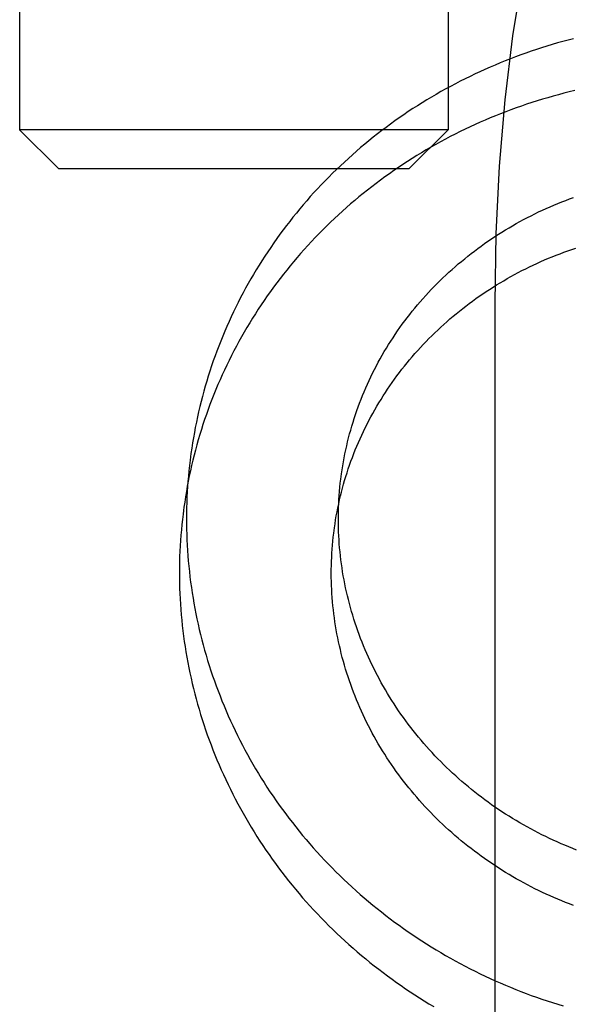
# Model space of a CAD drawing. Header units: inches. Extents: x 0 to 304, y 0 to 196.
# Tile 35 of 98: x 91.02 to 91.162, y 103.088 to 103.34. Entities that reach past the tile are written whole.
import ezdxf

# ---------------------------------------------------------------- set-up
doc = ezdxf.new("R2010")
doc.units = ezdxf.units.IN
doc.header["$LTSCALE"] = 16.696429
doc.header["$MEASUREMENT"] = 0
doc.linetypes.add('HIDDEN', pattern=[0.2, 0.1, -0.1])
doc.layers.add('DEFAULT_2', color=8, linetype='HIDDEN')

msp = doc.modelspace()

# ---------------------------------------------------------------- linework, layer by layer
at = {"layer": 'DEFAULT_2', "color": 8, "linetype": 'HIDDEN'}
for p, q in [((91.02029, 103.53547), (91.02029, 103.31197)), ((91.13029, 103.53547), (91.13029, 103.31197)), ((91.03029, 103.30197), (91.02029, 103.31197)), ((91.13029, 103.31197), (91.02029, 103.31197)), ((91.12029, 103.30197), (91.13029, 103.31197)), ((91.03029, 103.30197), (91.12029, 103.30197)), ((91.14227, 103.26747), (91.14227, 102.84347))]:
    msp.add_line(p, q, dxfattribs=at)
for points in [[(91.18846, 103.42547), (91.18326, 103.42446), (91.17818, 103.42151), (91.17321, 103.4166), (91.16842, 103.40983), (91.16389, 103.40125), (91.15966, 103.391), (91.1558, 103.37919), (91.15235, 103.36598), (91.14935, 103.35153), (91.14684, 103.33603), (91.14486, 103.31965), (91.14343, 103.30263), (91.14256, 103.28527), (91.14227, 103.26747)], [(91.16249, 103.33531), (91.16112, 103.33496), (91.15975, 103.33459), (91.15838, 103.33421), (91.15702, 103.33381), (91.15566, 103.3334), (91.1543, 103.33298), (91.15295, 103.33254), (91.15161, 103.33209), (91.15027, 103.33163), (91.14894, 103.33115), (91.14761, 103.33066), (91.14629, 103.33016), (91.14497, 103.32964), (91.14366, 103.32911), (91.14235, 103.32856), (91.14106, 103.32801), (91.13976, 103.32744), (91.13848, 103.32685), (91.1372, 103.32626), (91.13593, 103.32565), (91.13466, 103.32503), (91.13341, 103.32439), (91.13216, 103.32374), (91.13091, 103.32308), (91.12968, 103.32241)], [(91.12968, 103.32241), (91.12845, 103.32173), (91.12723, 103.32103), (91.12602, 103.32032), (91.12481, 103.3196), (91.12362, 103.31886), (91.12243, 103.31812), (91.12125, 103.31736), (91.12008, 103.31659), (91.11892, 103.31581), (91.11777, 103.31501), (91.11662, 103.31421), (91.11549, 103.31339), (91.11436, 103.31256), (91.11325, 103.31172), (91.11214, 103.31087), (91.11105, 103.31001), (91.10996, 103.30914), (91.10888, 103.30825), (91.10782, 103.30736), (91.10676, 103.30645), (91.10572, 103.30554), (91.10468, 103.30461), (91.10366, 103.30367), (91.10264, 103.30272), (91.10164, 103.30177), (91.10064, 103.3008), (91.09966, 103.29982), (91.09869, 103.29883), (91.09773, 103.29784), (91.09678, 103.29683), (91.09585, 103.29581), (91.09492, 103.29479), (91.09401, 103.29375), (91.09311, 103.29271), (91.09221, 103.29165), (91.09134, 103.29059), (91.09047, 103.28952), (91.08962, 103.28844), (91.08877, 103.28735), (91.08794, 103.28625), (91.08713, 103.28515), (91.08632, 103.28404), (91.08553, 103.28291), (91.08475, 103.28178), (91.08398, 103.28065), (91.08323, 103.2795), (91.08248, 103.27835), (91.08175, 103.27719), (91.08104, 103.27602), (91.08034, 103.27485), (91.07965, 103.27367), (91.07897, 103.27248), (91.07831, 103.27128), (91.07766, 103.27008), (91.07702, 103.26887), (91.0764, 103.26766), (91.07579, 103.26644), (91.07519, 103.26521), (91.07461, 103.26397), (91.07404, 103.26274), (91.07349, 103.26149), (91.07295, 103.26024), (91.07242, 103.25898), (91.07191, 103.25772), (91.07141, 103.25646), (91.07093, 103.25518), (91.07046, 103.25391), (91.07, 103.25263), (91.06956, 103.25134), (91.06913, 103.25005), (91.06872, 103.24876), (91.06832, 103.24746), (91.06794, 103.24616), (91.06757, 103.24485), (91.06721, 103.24354), (91.06687, 103.24222), (91.06655, 103.24091), (91.06624, 103.23959), (91.06594, 103.23826), (91.06566, 103.23693), (91.06539, 103.2356), (91.06514, 103.23427), (91.0649, 103.23294), (91.06468, 103.2316), (91.06447, 103.23026), (91.06428, 103.22892), (91.06416, 103.22806)], [(91.16279, 103.32199), (91.1614, 103.32166), (91.16001, 103.32131), (91.15863, 103.32095), (91.15726, 103.32057), (91.15588, 103.32018), (91.15452, 103.31978), (91.15315, 103.31936), (91.1518, 103.31893), (91.15044, 103.31848), (91.1491, 103.31802), (91.14775, 103.31755), (91.14642, 103.31706), (91.14508, 103.31656), (91.14376, 103.31605), (91.14244, 103.31552), (91.14113, 103.31498), (91.13982, 103.31443), (91.13852, 103.31386)], [(91.13852, 103.31386), (91.13722, 103.31328), (91.13594, 103.31269), (91.13466, 103.31208), (91.13338, 103.31146), (91.13212, 103.31083), (91.13086, 103.31018), (91.1296, 103.30953), (91.12836, 103.30886), (91.12712, 103.30817), (91.12589, 103.30748), (91.12467, 103.30677), (91.12346, 103.30605), (91.12226, 103.30531), (91.12106, 103.30457), (91.11987, 103.30381), (91.11869, 103.30304), (91.11752, 103.30226), (91.11636, 103.30147), (91.11521, 103.30066), (91.11407, 103.29985), (91.11294, 103.29902), (91.11181, 103.29818), (91.1107, 103.29733), (91.10959, 103.29647), (91.1085, 103.29559), (91.10741, 103.29471), (91.10634, 103.29381), (91.10527, 103.29291), (91.10422, 103.29199), (91.10318, 103.29106), (91.10214, 103.29012), (91.10112, 103.28917), (91.10011, 103.28821), (91.09911, 103.28725), (91.09812, 103.28627), (91.09714, 103.28528), (91.09617, 103.28428), (91.09522, 103.28327), (91.09427, 103.28225), (91.09334, 103.28122), (91.09242, 103.28018), (91.09151, 103.27914), (91.09061, 103.27808), (91.08973, 103.27701), (91.08885, 103.27594), (91.08799, 103.27486), (91.08714, 103.27377), (91.08631, 103.27267), (91.08548, 103.27156), (91.08467, 103.27044), (91.08387, 103.26932), (91.08309, 103.26818), (91.08231, 103.26704), (91.08155, 103.26589), (91.08081, 103.26474), (91.08007, 103.26357), (91.07935, 103.2624), (91.07864, 103.26122), (91.07795, 103.26003), (91.07726, 103.25884), (91.0766, 103.25764), (91.07594, 103.25644), (91.0753, 103.25522), (91.07467, 103.254), (91.07406, 103.25278), (91.07346, 103.25154), (91.07287, 103.25031), (91.0723, 103.24906), (91.07174, 103.24781), (91.0712, 103.24656), (91.07067, 103.2453), (91.07015, 103.24403), (91.06965, 103.24276), (91.06916, 103.24148), (91.06869, 103.2402), (91.06823, 103.23891), (91.06778, 103.23762), (91.06735, 103.23632), (91.06694, 103.23502), (91.06654, 103.23372), (91.06615, 103.23241), (91.06578, 103.2311), (91.06542, 103.22978), (91.06508, 103.22846), (91.06475, 103.22714), (91.06443, 103.22581), (91.06414, 103.22448), (91.06385, 103.22315), (91.06358, 103.22181), (91.06333, 103.22047), (91.06309, 103.21913), (91.06287, 103.21779), (91.06266, 103.21644), (91.06246, 103.21509), (91.06235, 103.21423)], [(91.10283, 103.22299), (91.10292, 103.22369), (91.10307, 103.22472), (91.10324, 103.22575), (91.10341, 103.22677), (91.1036, 103.2278), (91.10381, 103.22882), (91.10402, 103.22984), (91.10425, 103.23086), (91.10449, 103.23188), (91.10474, 103.23289), (91.10501, 103.2339), (91.10528, 103.2349), (91.10557, 103.2359), (91.10588, 103.2369), (91.10619, 103.2379), (91.10652, 103.23889), (91.10686, 103.23988), (91.10721, 103.24086), (91.10758, 103.24184), (91.10795, 103.24281), (91.10834, 103.24378), (91.10874, 103.24475), (91.10915, 103.24571), (91.10958, 103.24667), (91.11002, 103.24762), (91.11046, 103.24856), (91.11092, 103.2495), (91.11139, 103.25044), (91.11188, 103.25137), (91.11237, 103.25229), (91.11288, 103.25321), (91.11339, 103.25412), (91.11392, 103.25503), (91.11446, 103.25593), (91.11501, 103.25682), (91.11557, 103.25771), (91.11615, 103.25859), (91.11673, 103.25946), (91.11732, 103.26033), (91.11793, 103.26119), (91.11854, 103.26205), (91.11917, 103.26289), (91.11981, 103.26373), (91.12045, 103.26456), (91.12111, 103.26539), (91.12177, 103.26621), (91.12245, 103.26702), (91.12314, 103.26782), (91.12383, 103.26861), (91.12454, 103.2694), (91.12526, 103.27018), (91.12598, 103.27095), (91.12671, 103.27171), (91.12746, 103.27247), (91.12821, 103.27321), (91.12897, 103.27395), (91.12974, 103.27468), (91.13052, 103.2754), (91.13131, 103.27611), (91.13211, 103.27682), (91.13292, 103.27751), (91.13373, 103.27819), (91.13455, 103.27887), (91.13538, 103.27954), (91.13622, 103.2802), (91.13707, 103.28084), (91.13792, 103.28148), (91.13879, 103.28211), (91.13966, 103.28273), (91.14053, 103.28334), (91.14142, 103.28394), (91.14231, 103.28454), (91.14321, 103.28512), (91.14412, 103.28569), (91.14503, 103.28625), (91.14595, 103.2868), (91.14687, 103.28734), (91.14781, 103.28788), (91.14875, 103.2884), (91.14969, 103.28891), (91.15065, 103.28941), (91.1516, 103.2899), (91.15257, 103.29038), (91.15354, 103.29085), (91.15451, 103.29131), (91.15549, 103.29176), (91.15648, 103.29219), (91.15747, 103.29262), (91.15847, 103.29304), (91.15947, 103.29344), (91.16048, 103.29384), (91.16149, 103.29422), (91.1625, 103.29459)], [(91.10101, 103.20916), (91.10111, 103.20985), (91.10126, 103.21087), (91.10142, 103.2119), (91.10159, 103.21292), (91.10178, 103.21394), (91.10198, 103.21495), (91.1022, 103.21597), (91.10242, 103.21698), (91.10266, 103.21799), (91.10291, 103.21899), (91.10317, 103.21999), (91.10345, 103.22099), (91.10373, 103.22199), (91.10403, 103.22298), (91.10434, 103.22397), (91.10467, 103.22495), (91.10501, 103.22593), (91.10535, 103.22691), (91.10571, 103.22788), (91.10609, 103.22885), (91.10647, 103.22982), (91.10687, 103.23078), (91.10727, 103.23173), (91.10769, 103.23268), (91.10813, 103.23363), (91.10857, 103.23457), (91.10902, 103.2355), (91.10949, 103.23643), (91.10997, 103.23736), (91.11046, 103.23827), (91.11096, 103.23919), (91.11147, 103.2401), (91.11199, 103.241), (91.11252, 103.24189), (91.11307, 103.24278), (91.11362, 103.24366), (91.11419, 103.24454), (91.11476, 103.24541), (91.11535, 103.24627), (91.11595, 103.24713), (91.11656, 103.24798), (91.11717, 103.24882), (91.1178, 103.24966), (91.11844, 103.25049), (91.11909, 103.25131), (91.11975, 103.25212), (91.12042, 103.25293), (91.1211, 103.25373), (91.12179, 103.25452), (91.12248, 103.25531), (91.12319, 103.25608), (91.12391, 103.25685), (91.12463, 103.25761), (91.12537, 103.25836), (91.12611, 103.25911), (91.12687, 103.25984), (91.12763, 103.26057), (91.1284, 103.26129), (91.12918, 103.262), (91.12997, 103.2627), (91.13077, 103.2634), (91.13157, 103.26408), (91.13239, 103.26475), (91.13321, 103.26542), (91.13404, 103.26608), (91.13487, 103.26673), (91.13572, 103.26737), (91.13657, 103.268), (91.13743, 103.26862), (91.1383, 103.26923), (91.13918, 103.26983), (91.14006, 103.27042), (91.14095, 103.271), (91.14185, 103.27157), (91.14275, 103.27214), (91.14366, 103.27269), (91.14458, 103.27323), (91.1455, 103.27377), (91.14643, 103.27429), (91.14737, 103.2748), (91.14831, 103.27531), (91.14926, 103.2758), (91.15021, 103.27628), (91.15117, 103.27675), (91.15214, 103.27722), (91.15311, 103.27767), (91.15408, 103.27811), (91.15507, 103.27854), (91.15605, 103.27896), (91.15704, 103.27937), (91.15804, 103.27977), (91.15904, 103.28015), (91.16005, 103.28053), (91.16106, 103.2809), (91.16207, 103.28125), (91.16309, 103.2816)], [(91.06416, 103.22806), (91.06405, 103.22716), (91.06389, 103.22581), (91.06374, 103.22445), (91.06361, 103.2231), (91.0635, 103.22174), (91.0634, 103.22038), (91.06331, 103.21902), (91.06324, 103.21766), (91.06319, 103.2163), (91.06315, 103.21494), (91.06313, 103.21357), (91.06312, 103.21221), (91.06312, 103.21085), (91.06314, 103.20948), (91.06318, 103.20812), (91.06323, 103.20675), (91.0633, 103.20539), (91.06338, 103.20403), (91.06348, 103.20267), (91.06359, 103.20131), (91.06372, 103.19995), (91.06386, 103.19859), (91.06402, 103.19723), (91.06419, 103.19587), (91.06438, 103.19452), (91.06458, 103.19316), (91.0648, 103.19181), (91.06503, 103.19046), (91.06527, 103.18912), (91.06554, 103.18777), (91.06581, 103.18643), (91.06611, 103.18509), (91.06641, 103.18375), (91.06673, 103.18242), (91.06707, 103.18109), (91.06742, 103.17976), (91.06779, 103.17843), (91.06817, 103.17711), (91.06856, 103.17579), (91.06897, 103.17448), (91.0694, 103.17317), (91.06983, 103.17186), (91.07029, 103.17056), (91.07075, 103.16926), (91.07124, 103.16797), (91.07173, 103.16668), (91.07224, 103.1654), (91.07277, 103.16412), (91.07331, 103.16285), (91.07386, 103.16158), (91.07442, 103.16032), (91.07501, 103.15906), (91.0756, 103.15781), (91.07621, 103.15656), (91.07683, 103.15532), (91.07747, 103.15409), (91.07812, 103.15286), (91.07878, 103.15164), (91.07946, 103.15042), (91.08015, 103.14922), (91.08085, 103.14802), (91.08157, 103.14682), (91.0823, 103.14563), (91.08304, 103.14445), (91.08379, 103.14328), (91.08456, 103.14212), (91.08535, 103.14096), (91.08614, 103.13981), (91.08695, 103.13867), (91.08777, 103.13753), (91.0886, 103.13641), (91.08944, 103.13529), (91.0903, 103.13418), (91.09117, 103.13308), (91.09205, 103.13199), (91.09294, 103.1309), (91.09385, 103.12983), (91.09477, 103.12876), (91.09569, 103.12771), (91.09663, 103.12666), (91.09759, 103.12562), (91.09855, 103.12459), (91.09952, 103.12357), (91.10051, 103.12256), (91.10151, 103.12157), (91.10251, 103.12058), (91.10353, 103.1196), (91.10456, 103.11863), (91.1056, 103.11767), (91.10665, 103.11672), (91.10771, 103.11578), (91.10878, 103.11486), (91.10986, 103.11394), (91.11095, 103.11304), (91.11205, 103.11214), (91.11316, 103.11126), (91.11428, 103.11039), (91.11541, 103.10953), (91.11655, 103.10868), (91.1177, 103.10784), (91.11886, 103.10701), (91.12002, 103.1062), (91.1212, 103.10539), (91.12238, 103.1046), (91.12357, 103.10382), (91.12477, 103.10306), (91.12598, 103.1023), (91.1272, 103.10156), (91.12842, 103.10083), (91.12966, 103.10011), (91.1309, 103.0994), (91.13214, 103.09871), (91.1334, 103.09803), (91.13466, 103.09736), (91.13593, 103.09671), (91.13721, 103.09606), (91.13849, 103.09543), (91.13978, 103.09482), (91.14107, 103.09421), (91.14238, 103.09362), (91.14369, 103.09305), (91.145, 103.09248), (91.14632, 103.09193), (91.14765, 103.09139), (91.14898, 103.09087), (91.15032, 103.09036), (91.15166, 103.08986), (91.15301, 103.08938), (91.15436, 103.08891), (91.15572, 103.08846), (91.15708, 103.08801), (91.15845, 103.08759), (91.15982, 103.08717)], [(91.12546, 103.15292), (91.12475, 103.15371), (91.12405, 103.15451), (91.12336, 103.15532), (91.12268, 103.15613), (91.12201, 103.15696), (91.12135, 103.15778), (91.12069, 103.15862), (91.12005, 103.15946), (91.11942, 103.16031), (91.1188, 103.16117), (91.11819, 103.16203), (91.11759, 103.1629), (91.11699, 103.16377), (91.11641, 103.16465), (91.11584, 103.16554), (91.11528, 103.16643), (91.11474, 103.16733), (91.1142, 103.16824), (91.11367, 103.16915), (91.11315, 103.17006), (91.11265, 103.17099), (91.11215, 103.17191), (91.11167, 103.17284), (91.1112, 103.17378), (91.11074, 103.17472), (91.11029, 103.17567), (91.10985, 103.17662), (91.10942, 103.17758), (91.10901, 103.17854), (91.1086, 103.17951), (91.10821, 103.18048), (91.10783, 103.18145), (91.10746, 103.18243), (91.10711, 103.18341), (91.10676, 103.1844), (91.10643, 103.18538), (91.10611, 103.18638), (91.1058, 103.18737), (91.10551, 103.18837), (91.10522, 103.18938), (91.10495, 103.19038), (91.10469, 103.19139), (91.10444, 103.1924), (91.10421, 103.19341), (91.10398, 103.19443), (91.10377, 103.19545), (91.10357, 103.19647), (91.10339, 103.19749), (91.10322, 103.19851), (91.10306, 103.19954), (91.10291, 103.20057), (91.10277, 103.2016), (91.10265, 103.20263), (91.10254, 103.20366), (91.10244, 103.20469), (91.10236, 103.20573), (91.10229, 103.20676), (91.10223, 103.20779), (91.10218, 103.20883), (91.10215, 103.20987), (91.10213, 103.2109), (91.10212, 103.21194), (91.10212, 103.21297), (91.10214, 103.21401), (91.10217, 103.21504), (91.10221, 103.21608), (91.10227, 103.21711), (91.10234, 103.21815), (91.10242, 103.21918), (91.10251, 103.22021), (91.10262, 103.22124), (91.10274, 103.22227), (91.10283, 103.22299)], [(91.06235, 103.21423), (91.06223, 103.21333), (91.06207, 103.21198), (91.06193, 103.21063), (91.0618, 103.20927), (91.06168, 103.20791), (91.06158, 103.20655), (91.0615, 103.20519), (91.06143, 103.20383), (91.06137, 103.20247), (91.06134, 103.20111), (91.06131, 103.19974), (91.0613, 103.19838), (91.06131, 103.19702), (91.06133, 103.19565), (91.06137, 103.19429), (91.06142, 103.19293), (91.06148, 103.19156), (91.06157, 103.1902), (91.06166, 103.18884), (91.06177, 103.18748), (91.0619, 103.18612), (91.06204, 103.18476), (91.0622, 103.1834), (91.06237, 103.18204), (91.06256, 103.18069), (91.06276, 103.17933), (91.06298, 103.17798), (91.06321, 103.17663), (91.06346, 103.17529), (91.06372, 103.17394), (91.064, 103.1726), (91.06429, 103.17126), (91.0646, 103.16992), (91.06492, 103.16859), (91.06525, 103.16726), (91.06561, 103.16593), (91.06597, 103.1646), (91.06635, 103.16328), (91.06675, 103.16196), (91.06716, 103.16065), (91.06758, 103.15934), (91.06802, 103.15803), (91.06847, 103.15673), (91.06894, 103.15544), (91.06942, 103.15414), (91.06992, 103.15285), (91.07043, 103.15157), (91.07095, 103.15029), (91.07149, 103.14902), (91.07204, 103.14775), (91.07261, 103.14649), (91.07319, 103.14523), (91.07379, 103.14398), (91.07439, 103.14273), (91.07502, 103.14149), (91.07565, 103.14026), (91.0763, 103.13903), (91.07696, 103.13781), (91.07764, 103.1366), (91.07833, 103.13539), (91.07903, 103.13419), (91.07975, 103.13299), (91.08048, 103.13181), (91.08122, 103.13062), (91.08198, 103.12945), (91.08275, 103.12829), (91.08353, 103.12713), (91.08432, 103.12598), (91.08513, 103.12484), (91.08595, 103.1237), (91.08678, 103.12258), (91.08763, 103.12146), (91.08849, 103.12035), (91.08935, 103.11925), (91.09024, 103.11816), (91.09113, 103.11707), (91.09203, 103.116), (91.09295, 103.11493), (91.09388, 103.11388), (91.09482, 103.11283), (91.09577, 103.11179), (91.09673, 103.11076), (91.09771, 103.10974), (91.09869, 103.10874), (91.09969, 103.10774), (91.1007, 103.10675), (91.10172, 103.10577), (91.10275, 103.1048), (91.10379, 103.10384), (91.10484, 103.10289), (91.1059, 103.10196), (91.10697, 103.10103), (91.10805, 103.10011), (91.10914, 103.09921), (91.11024, 103.09831), (91.11135, 103.09743), (91.11247, 103.09656), (91.1136, 103.0957), (91.11474, 103.09485), (91.11589, 103.09401), (91.11704, 103.09318), (91.11821, 103.09237), (91.11938, 103.09156), (91.12057, 103.09077), (91.12176, 103.08999), (91.12296, 103.08923), (91.12417, 103.08847), (91.12538, 103.08773), (91.12661, 103.087)], [(91.12364, 103.13909), (91.12294, 103.13989), (91.12224, 103.14068), (91.12154, 103.14149), (91.12086, 103.14231), (91.12019, 103.14313), (91.11953, 103.14395), (91.11888, 103.14479), (91.11824, 103.14563), (91.11761, 103.14648), (91.11698, 103.14734), (91.11637, 103.1482), (91.11577, 103.14907), (91.11518, 103.14994), (91.1146, 103.15082), (91.11403, 103.15171), (91.11347, 103.1526), (91.11292, 103.1535), (91.11238, 103.15441), (91.11185, 103.15532), (91.11134, 103.15624), (91.11083, 103.15716), (91.11034, 103.15808), (91.10986, 103.15902), (91.10938, 103.15995), (91.10892, 103.1609), (91.10847, 103.16184), (91.10804, 103.16279), (91.10761, 103.16375), (91.10719, 103.16471), (91.10679, 103.16568), (91.1064, 103.16665), (91.10602, 103.16762), (91.10565, 103.1686), (91.10529, 103.16958), (91.10495, 103.17057), (91.10462, 103.17156), (91.1043, 103.17255), (91.10399, 103.17354), (91.10369, 103.17454), (91.10341, 103.17555), (91.10313, 103.17655), (91.10287, 103.17756), (91.10263, 103.17857), (91.10239, 103.17958), (91.10217, 103.1806), (91.10196, 103.18162), (91.10176, 103.18264), (91.10157, 103.18366), (91.1014, 103.18469), (91.10124, 103.18571), (91.10109, 103.18674), (91.10096, 103.18777), (91.10083, 103.1888), (91.10072, 103.18983), (91.10063, 103.19086), (91.10054, 103.1919), (91.10047, 103.19293), (91.10041, 103.19397), (91.10036, 103.195), (91.10033, 103.19604), (91.10031, 103.19707), (91.1003, 103.19811), (91.10031, 103.19915), (91.10032, 103.20018), (91.10035, 103.20122), (91.1004, 103.20225), (91.10045, 103.20328), (91.10052, 103.20432), (91.1006, 103.20535), (91.1007, 103.20638), (91.1008, 103.20741), (91.10092, 103.20844), (91.10101, 103.20916)], [(91.16329, 103.12714), (91.16228, 103.12754), (91.16128, 103.12794), (91.16028, 103.12836), (91.15929, 103.12878), (91.1583, 103.12922), (91.15731, 103.12966), (91.15633, 103.13012), (91.15536, 103.13059), (91.15439, 103.13107), (91.15343, 103.13155), (91.15247, 103.13205), (91.15152, 103.13256), (91.15057, 103.13308), (91.14963, 103.1336), (91.1487, 103.13414), (91.14777, 103.13469), (91.14685, 103.13525), (91.14593, 103.13581), (91.14502, 103.13639), (91.14412, 103.13698), (91.14322, 103.13757), (91.14233, 103.13818), (91.14145, 103.13879), (91.14058, 103.13942), (91.13971, 103.14005), (91.13885, 103.14069), (91.138, 103.14134), (91.13715, 103.142), (91.13632, 103.14267), (91.13549, 103.14335), (91.13466, 103.14404), (91.13385, 103.14473), (91.13304, 103.14543), (91.13225, 103.14615), (91.13146, 103.14687), (91.13068, 103.1476), (91.12991, 103.14833), (91.12914, 103.14908), (91.12839, 103.14983), (91.12764, 103.15059), (91.12691, 103.15136), (91.12618, 103.15214), (91.12546, 103.15292)], [(91.16249, 103.11293), (91.16147, 103.11331), (91.16047, 103.11371), (91.15946, 103.11411), (91.15846, 103.11453), (91.15747, 103.11495), (91.15648, 103.11539), (91.1555, 103.11584), (91.15452, 103.11629), (91.15354, 103.11676), (91.15257, 103.11724), (91.15161, 103.11772), (91.15065, 103.11822), (91.1497, 103.11873), (91.14876, 103.11925), (91.14781, 103.11978), (91.14688, 103.12031), (91.14595, 103.12086), (91.14503, 103.12142), (91.14411, 103.12199), (91.14321, 103.12256), (91.1423, 103.12315), (91.14141, 103.12374), (91.14052, 103.12435), (91.13964, 103.12496), (91.13876, 103.12559), (91.1379, 103.12622), (91.13704, 103.12686), (91.13618, 103.12751), (91.13534, 103.12817), (91.1345, 103.12884), (91.13367, 103.12952), (91.13285, 103.13021), (91.13204, 103.1309), (91.13123, 103.13161), (91.13043, 103.13232), (91.12964, 103.13304), (91.12886, 103.13377), (91.12809, 103.1345), (91.12733, 103.13525), (91.12657, 103.136), (91.12583, 103.13676), (91.12509, 103.13753), (91.12436, 103.13831), (91.12364, 103.13909)]]:
    msp.add_lwpolyline(points, dxfattribs=at)

doc.saveas('drawing.dxf')
